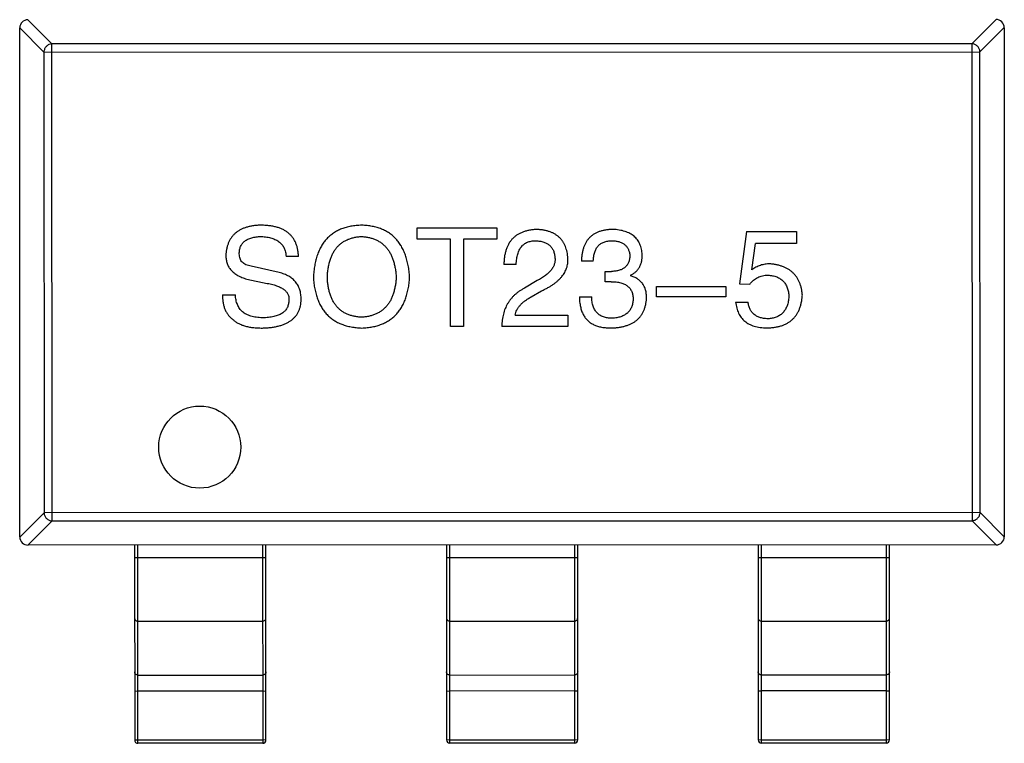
# Model space of a CAD drawing. Header units: inches. Extents: x -29 to 164, y -51 to 83.
# Tile 38 of 164: x 47.84 to 50.84, y 16.65 to 18.86. Entities that reach past the tile are written whole.
import ezdxf

# ---------------------------------------------------------------- set-up
doc = ezdxf.new("R2010")
doc.units = ezdxf.units.IN
doc.header["$LTSCALE"] = 1.21
doc.header["$MEASUREMENT"] = 0
doc.layers.get('0').update_dxf_attribs({"linetype": 'CONTINUOUS'})

msp = doc.modelspace()

# ---------------------------------------------------------------- linework, layer by layer
at = {"color": 7, "linetype": 'Continuous'}
for p, q in [((47.9361, 18.7839), (47.8623, 18.8577)), ((50.8132, 18.8583), (50.7394, 18.7845)), ((47.8378, 18.8331), (47.9116, 18.7593)), ((47.8381, 17.2827), (47.8378, 18.8327)), ((50.7639, 18.7599), (50.8377, 18.8338)), ((50.8378, 18.8333), (50.8381, 17.2833)), ((50.7394, 18.7845), (47.9361, 18.7839)), ((47.9364, 17.3315), (47.9361, 18.7839)), ((50.7394, 18.7845), (50.7397, 17.3321)), ((47.9116, 18.7593), (50.7639, 18.7599)), ((47.9116, 18.7593), (47.9119, 17.3561)), ((50.7642, 17.3567), (50.7639, 18.7599)), ((49.0491, 18.2238), (49.2917, 18.2239)), ((49.0491, 18.1894), (49.0491, 18.2238)), ((49.2917, 18.2239), (49.2917, 18.1895)), ((50.0521, 18.2126), (50.0309, 18.0535)), ((50.0521, 18.2126), (50.2046, 18.2126)), ((50.2046, 18.2126), (50.2046, 18.1765)), ((49.1508, 18.1894), (49.0491, 18.1894)), ((49.1508, 17.9239), (49.1508, 18.1894)), ((49.2917, 18.1895), (49.1901, 18.1894)), ((49.1901, 18.1894), (49.1902, 17.9239)), ((50.0686, 18.0962), (50.08, 18.1765)), ((50.2046, 18.1765), (50.08, 18.1765)), ((48.6872, 18.1369), (48.6495, 18.1369)), ((49.5857, 18.1223), (49.5496, 18.1223)), ((48.6282, 18.0877), (48.5429, 18.1073)), ((49.3509, 18.1124), (49.3132, 18.1124)), ((48.5298, 18.068), (48.5921, 18.0549)), ((49.4148, 18.0633), (49.3755, 18.0403)), ((49.6218, 18.0912), (49.6414, 18.0912)), ((49.6218, 18.06), (49.6218, 18.0912)), ((49.6988, 18.0797), (49.6988, 18.0781)), ((49.3968, 18.0141), (49.428, 18.0321)), ((49.6398, 18.06), (49.6218, 18.06)), ((49.7779, 18.0453), (49.9893, 18.0453)), ((49.7779, 18.0141), (49.7779, 18.0453)), ((49.9893, 18.0453), (49.9893, 18.0142)), ((50.0309, 18.0535), (50.062, 18.0519)), ((48.4561, 18.0204), (48.4954, 18.0204)), ((49.5431, 18.0141), (49.5808, 18.0141)), ((49.9893, 18.0142), (49.7779, 18.0141)), ((50.0194, 17.9978), (50.0571, 17.9978)), ((49.3476, 17.9583), (49.5083, 17.9584)), ((49.5083, 17.9584), (49.5083, 17.9239)), ((49.1902, 17.9239), (49.1508, 17.9239)), ((49.5083, 17.9239), (49.3067, 17.9239)), ((47.9119, 17.3561), (47.8381, 17.2822)), ((50.7642, 17.3567), (47.9119, 17.3561)), ((50.8381, 17.2829), (50.7642, 17.3567)), ((47.8626, 17.2577), (47.9364, 17.3315)), ((47.9364, 17.3315), (50.7397, 17.3321)), ((50.7397, 17.3321), (50.8135, 17.2583)), ((50.8131, 17.2583), (47.8631, 17.2577)), ((48.1881, 17.2578), (48.1882, 16.6643)), ((48.1982, 16.6543), (48.1981, 17.2578)), ((48.5781, 17.2578), (48.5782, 16.6544)), ((48.5882, 16.6644), (48.5881, 17.2578)), ((49.1381, 17.258), (49.1382, 16.6645)), ((49.1482, 16.6545), (49.1481, 17.258)), ((49.5281, 17.258), (49.5282, 16.6546)), ((49.5382, 16.6646), (49.5381, 17.258)), ((50.0881, 17.2582), (50.0882, 16.6647)), ((50.0982, 16.6547), (50.0981, 17.2582)), ((50.4781, 17.2582), (50.4782, 16.6548)), ((50.4882, 16.6648), (50.4881, 17.2582)), ((48.5881, 17.2189), (48.1881, 17.2188)), ((49.5381, 17.2191), (49.1381, 17.219)), ((50.4881, 17.2193), (50.0881, 17.2192)), ((48.1981, 17.0262), (48.5781, 17.0262)), ((49.1481, 17.0263), (49.5281, 17.0264)), ((50.0981, 17.0265), (50.4781, 17.0266)), ((48.1982, 16.8621), (48.5782, 16.8622)), ((49.1482, 16.8623), (49.5282, 16.8624)), ((50.0982, 16.8625), (50.4782, 16.8626)), ((48.1882, 16.8138), (48.1982, 16.8133)), ((48.5782, 16.8134), (48.1982, 16.8133)), ((48.5782, 16.8134), (48.5882, 16.8139)), ((49.1382, 16.814), (49.1482, 16.8135)), ((49.5282, 16.8136), (49.1482, 16.8135)), ((49.5282, 16.8136), (49.5382, 16.8141)), ((50.0882, 16.8142), (50.0982, 16.8137)), ((50.4782, 16.8138), (50.0982, 16.8137)), ((50.4782, 16.8138), (50.4882, 16.8143)), ((48.1982, 16.6638), (48.1882, 16.6643)), ((48.5782, 16.6639), (48.1982, 16.6638)), ((48.5782, 16.6544), (48.1982, 16.6543)), ((48.5882, 16.6644), (48.5782, 16.6639)), ((49.1482, 16.664), (49.1382, 16.6645)), ((49.5282, 16.6641), (49.1482, 16.664)), ((49.5282, 16.6546), (49.1482, 16.6545)), ((49.5382, 16.6646), (49.5282, 16.6641)), ((50.0982, 16.6642), (50.0882, 16.6647)), ((50.4782, 16.6643), (50.0982, 16.6642)), ((50.4782, 16.6548), (50.0982, 16.6547)), ((50.4882, 16.6648), (50.4782, 16.6643))]:
    msp.add_line(p, q, dxfattribs=at)
msp.add_circle((48.3864, 17.5562), 0.125, dxfattribs=at)
for centre, radius, start, end in [((47.8628, 18.8327), 0.025, 90.012, 180.012), ((50.8128, 18.8333), 0.025, 0.012, 90.012), ((47.8631, 17.2827), 0.025, 180.012, 270.012), ((50.8131, 17.2833), 0.025, 270.012, 0.012), ((48.1982, 16.6643), 0.01, 180.012, 270.012), ((48.5782, 16.6644), 0.01, 270.012, 0.012), ((49.1482, 16.6645), 0.01, 180.012, 270.012), ((49.5282, 16.6646), 0.01, 270.012, 0.012), ((50.0982, 16.6647), 0.01, 180.012, 270.012), ((50.4782, 16.6648), 0.01, 270.012, 0.012)]:
    msp.add_arc(centre, radius, start, end, dxfattribs=at)
for points, knots in [([(47.9361, 18.7839), (47.933, 18.7838), (47.9267, 18.7823), (47.9187, 18.7768), (47.9132, 18.7688), (47.9117, 18.7625), (47.9116, 18.7593)], [0, 0, 0, 0, 0.248875, 0.5, 0.751125, 1, 1, 1, 1]), ([(50.7639, 18.7599), (50.7638, 18.7631), (50.7624, 18.7694), (50.7569, 18.7774), (50.7489, 18.7829), (50.7425, 18.7844), (50.7394, 18.7845)], [0, 0, 0, 0, 0.248875, 0.5, 0.751125, 1, 1, 1, 1]), ([(48.5708, 18.2319), (48.5667, 18.2317), (48.5589, 18.2314), (48.5474, 18.23), (48.5368, 18.2278), (48.5268, 18.2251), (48.5177, 18.2217), (48.5092, 18.2177), (48.5015, 18.2129), (48.4945, 18.2075), (48.4883, 18.2014), (48.4828, 18.1946), (48.4781, 18.1871), (48.4741, 18.179), (48.4709, 18.1702), (48.4685, 18.1608), (48.4666, 18.1507), (48.4661, 18.1437), (48.4659, 18.1401)], [0, 0, 0, 0, 0.077604, 0.150579, 0.220083, 0.285578, 0.347594, 0.407359, 0.464757, 0.520774, 0.5761, 0.631449, 0.687327, 0.744836, 0.804268, 0.865895, 0.931164, 1, 1, 1, 1]), ([(48.6872, 18.1369), (48.687, 18.1407), (48.6866, 18.1482), (48.6848, 18.159), (48.6823, 18.1691), (48.6789, 18.1784), (48.6747, 18.1871), (48.6694, 18.1949), (48.6634, 18.202), (48.6565, 18.2084), (48.6487, 18.2139), (48.6402, 18.2188), (48.6306, 18.2229), (48.6203, 18.2262), (48.6091, 18.2288), (48.5971, 18.2306), (48.5842, 18.2317), (48.5754, 18.2319), (48.5708, 18.2319)], [0, 0, 0, 0, 0.067746, 0.131468, 0.192012, 0.249947, 0.305924, 0.360562, 0.415062, 0.46941, 0.524967, 0.582613, 0.642659, 0.706195, 0.77304, 0.844305, 0.919608, 1, 1, 1, 1]), ([(48.8801, 18.232), (48.8744, 18.2317), (48.8635, 18.2312), (48.8475, 18.229), (48.8326, 18.2257), (48.8187, 18.2211), (48.8058, 18.2153), (48.794, 18.2083), (48.7831, 18.2001), (48.7733, 18.1907), (48.7646, 18.1801), (48.7568, 18.1683), (48.7501, 18.1553), (48.7446, 18.1411), (48.74, 18.1258), (48.7365, 18.1092), (48.7338, 18.0915), (48.733, 18.0792), (48.7326, 18.0729)], [0, 0, 0, 0, 0.069152, 0.134813, 0.197211, 0.256568, 0.314021, 0.370015, 0.425333, 0.480469, 0.536197, 0.593559, 0.65308, 0.715045, 0.780396, 0.8495, 0.922535, 1, 1, 1, 1]), ([(49.026, 18.073), (49.0255, 18.0792), (49.0246, 18.0914), (49.0218, 18.1089), (49.0181, 18.1253), (49.0135, 18.1405), (49.0078, 18.1546), (49.0012, 18.1676), (48.9934, 18.1793), (48.9848, 18.1899), (48.9751, 18.1994), (48.9645, 18.2076), (48.9528, 18.2146), (48.9402, 18.2205), (48.9265, 18.2252), (48.9119, 18.2287), (48.8963, 18.2311), (48.8856, 18.2317), (48.8801, 18.232)], [0, 0, 0, 0, 0.077567, 0.150676, 0.219857, 0.285465, 0.347921, 0.407823, 0.465422, 0.52175, 0.577087, 0.632521, 0.688224, 0.745558, 0.804966, 0.866649, 0.931596, 1, 1, 1, 1]), ([(49.4148, 18.219), (49.4108, 18.2188), (49.4029, 18.2184), (49.3915, 18.2168), (49.3809, 18.2145), (49.371, 18.2113), (49.362, 18.2073), (49.3536, 18.2026), (49.346, 18.1972), (49.3393, 18.1908), (49.3333, 18.1837), (49.328, 18.1758), (49.3236, 18.1671), (49.32, 18.1577), (49.3171, 18.1475), (49.3149, 18.1365), (49.3136, 18.1247), (49.3133, 18.1166), (49.3132, 18.1124)], [0, 0, 0, 0, 0.07282, 0.141057, 0.2062, 0.267672, 0.326735, 0.383519, 0.439188, 0.494454, 0.549628, 0.605958, 0.66397, 0.72402, 0.787502, 0.854127, 0.925065, 1, 1, 1, 1]), ([(49.5083, 18.1305), (49.508, 18.1339), (49.5075, 18.1405), (49.5059, 18.15), (49.5036, 18.159), (49.5007, 18.1673), (49.4972, 18.1751), (49.493, 18.1822), (49.4881, 18.1887), (49.4825, 18.1945), (49.4763, 18.1998), (49.4695, 18.2044), (49.4619, 18.2084), (49.4538, 18.2118), (49.4449, 18.2145), (49.4355, 18.2167), (49.4254, 18.2182), (49.4184, 18.2187), (49.4148, 18.219)], [0, 0, 0, 0, 0.070688, 0.137741, 0.201612, 0.262778, 0.321223, 0.378455, 0.434411, 0.490146, 0.546362, 0.603392, 0.662208, 0.723401, 0.787372, 0.85442, 0.925153, 1, 1, 1, 1]), ([(49.6447, 18.219), (49.6409, 18.2189), (49.6336, 18.2187), (49.6229, 18.2173), (49.613, 18.2154), (49.6038, 18.2125), (49.5953, 18.2091), (49.5875, 18.2048), (49.5804, 18.1999), (49.5741, 18.1941), (49.5684, 18.1877), (49.5636, 18.1805), (49.5595, 18.1725), (49.556, 18.1639), (49.5533, 18.1545), (49.5513, 18.1444), (49.55, 18.1336), (49.5497, 18.1261), (49.5496, 18.1223)], [0, 0, 0, 0, 0.073232, 0.142595, 0.207997, 0.270074, 0.329156, 0.386529, 0.441846, 0.496976, 0.551877, 0.607941, 0.665637, 0.725446, 0.788542, 0.855101, 0.925196, 1, 1, 1, 1]), ([(49.7349, 18.142), (49.7346, 18.145), (49.7341, 18.1508), (49.7325, 18.1593), (49.7303, 18.1671), (49.7275, 18.1745), (49.7241, 18.1812), (49.72, 18.1875), (49.7153, 18.1932), (49.7099, 18.1983), (49.7039, 18.2029), (49.6973, 18.2068), (49.6901, 18.2103), (49.6822, 18.2131), (49.6737, 18.2155), (49.6646, 18.2172), (49.6548, 18.2185), (49.6481, 18.2189), (49.6447, 18.219)], [0, 0, 0, 0, 0.067521, 0.132139, 0.193339, 0.252064, 0.309083, 0.364848, 0.420021, 0.475612, 0.532002, 0.589602, 0.649896, 0.712634, 0.778603, 0.848416, 0.922155, 1, 1, 1, 1]), ([(48.5069, 18.145), (48.5069, 18.1471), (48.507, 18.1511), (48.5078, 18.1569), (48.5091, 18.1623), (48.5109, 18.1674), (48.5133, 18.172), (48.5162, 18.1763), (48.5197, 18.1802), (48.5236, 18.1837), (48.5282, 18.1867), (48.5331, 18.1895), (48.5387, 18.1918), (48.5448, 18.1937), (48.5514, 18.1952), (48.5585, 18.1965), (48.5661, 18.1971), (48.5714, 18.1974), (48.5741, 18.1975)], [0, 0, 0, 0, 0.06343, 0.124222, 0.181144, 0.236526, 0.290131, 0.343393, 0.396288, 0.450954, 0.506479, 0.565175, 0.627059, 0.692946, 0.76251, 0.836996, 0.915797, 1, 1, 1, 1]), ([(48.5741, 18.1975), (48.577, 18.1973), (48.5827, 18.197), (48.5909, 18.196), (48.5986, 18.1945), (48.6057, 18.1926), (48.6124, 18.1903), (48.6185, 18.1876), (48.624, 18.1844), (48.629, 18.1808), (48.6335, 18.1768), (48.6374, 18.1723), (48.6409, 18.1675), (48.6436, 18.1622), (48.646, 18.1564), (48.6477, 18.1503), (48.649, 18.1437), (48.6493, 18.1392), (48.6495, 18.1369)], [0, 0, 0, 0, 0.080942, 0.15724, 0.229821, 0.297692, 0.36242, 0.423911, 0.482196, 0.539298, 0.594482, 0.64892, 0.70322, 0.758404, 0.815258, 0.874182, 0.93522, 1, 1, 1, 1]), ([(48.7752, 18.073), (48.7754, 18.0778), (48.7759, 18.0872), (48.7778, 18.1008), (48.7801, 18.1136), (48.7833, 18.1255), (48.7873, 18.1364), (48.792, 18.1465), (48.7975, 18.1557), (48.8037, 18.164), (48.8107, 18.1714), (48.8184, 18.1779), (48.8268, 18.1835), (48.836, 18.1881), (48.846, 18.1919), (48.8567, 18.1947), (48.8681, 18.1967), (48.876, 18.1973), (48.8801, 18.1976)], [0, 0, 0, 0, 0.079527, 0.154518, 0.225493, 0.292262, 0.355914, 0.416367, 0.47473, 0.531171, 0.586124, 0.640791, 0.696133, 0.751962, 0.809861, 0.870342, 0.93333, 1, 1, 1, 1]), ([(48.8801, 18.1976), (48.8841, 18.1972), (48.8919, 18.1965), (48.9031, 18.1944), (48.9137, 18.1914), (48.9235, 18.1875), (48.9326, 18.1828), (48.941, 18.1771), (48.9487, 18.1706), (48.9557, 18.1632), (48.9619, 18.155), (48.9674, 18.1458), (48.9722, 18.1358), (48.9763, 18.1249), (48.9795, 18.1131), (48.9821, 18.1005), (48.9841, 18.0871), (48.9847, 18.0778), (48.985, 18.073)], [0, 0, 0, 0, 0.066185, 0.128757, 0.188826, 0.247016, 0.303201, 0.358331, 0.413554, 0.469092, 0.525618, 0.584057, 0.64487, 0.708721, 0.775674, 0.846303, 0.920903, 1, 1, 1, 1]), ([(49.3509, 18.1124), (49.351, 18.1153), (49.3512, 18.121), (49.3521, 18.1292), (49.3533, 18.1368), (49.3551, 18.1439), (49.3573, 18.1504), (49.3598, 18.1563), (49.3628, 18.1617), (49.3664, 18.1665), (49.3703, 18.1708), (49.3746, 18.1745), (49.3795, 18.1776), (49.3847, 18.1802), (49.3904, 18.1821), (49.3965, 18.1835), (49.4031, 18.1844), (49.4076, 18.1845), (49.4099, 18.1846)], [0, 0, 0, 0, 0.082594, 0.15978, 0.232961, 0.301462, 0.365595, 0.426678, 0.484662, 0.540809, 0.595146, 0.648401, 0.702272, 0.757102, 0.813447, 0.872233, 0.934055, 1, 1, 1, 1]), ([(49.4099, 18.1846), (49.4121, 18.1844), (49.4165, 18.1842), (49.4229, 18.1835), (49.4289, 18.1823), (49.4344, 18.1808), (49.4396, 18.1788), (49.4443, 18.1766), (49.4486, 18.1738), (49.4526, 18.1708), (49.456, 18.1672), (49.4592, 18.1634), (49.4618, 18.1591), (49.4641, 18.1544), (49.4659, 18.1494), (49.4674, 18.144), (49.4684, 18.1382), (49.4688, 18.1342), (49.4689, 18.1321)], [0, 0, 0, 0, 0.076112, 0.148436, 0.216883, 0.281466, 0.34298, 0.402356, 0.459881, 0.51546, 0.571111, 0.62658, 0.683162, 0.741007, 0.801404, 0.863825, 0.930544, 1, 1, 1, 1]), ([(49.5857, 18.1223), (49.5858, 18.1248), (49.586, 18.1297), (49.5869, 18.1368), (49.588, 18.1434), (49.5898, 18.1495), (49.5919, 18.1551), (49.5944, 18.1602), (49.5973, 18.1649), (49.6007, 18.1691), (49.6046, 18.1728), (49.6088, 18.1759), (49.6135, 18.1787), (49.6186, 18.1808), (49.6241, 18.1825), (49.6301, 18.1837), (49.6364, 18.1845), (49.6408, 18.1846), (49.643, 18.1846)], [0, 0, 0, 0, 0.078134, 0.15164, 0.221358, 0.286689, 0.348614, 0.407697, 0.464247, 0.520153, 0.574432, 0.629291, 0.684538, 0.742032, 0.801329, 0.863637, 0.930123, 1, 1, 1, 1]), ([(49.643, 18.1846), (49.6451, 18.1845), (49.6491, 18.1843), (49.6549, 18.1836), (49.6604, 18.1826), (49.6654, 18.1813), (49.6702, 18.1796), (49.6745, 18.1775), (49.6784, 18.1751), (49.682, 18.1724), (49.6853, 18.1694), (49.688, 18.1659), (49.6906, 18.1623), (49.6926, 18.1582), (49.6943, 18.1538), (49.6957, 18.1491), (49.6966, 18.144), (49.697, 18.1405), (49.6972, 18.1387)], [0, 0, 0, 0, 0.078051, 0.151197, 0.220412, 0.286742, 0.34933, 0.409464, 0.467368, 0.52298, 0.578639, 0.633998, 0.690142, 0.746855, 0.805868, 0.867776, 0.932345, 1, 1, 1, 1]), ([(48.4659, 18.1401), (48.4659, 18.1379), (48.466, 18.1336), (48.4668, 18.1272), (48.468, 18.1211), (48.4698, 18.1153), (48.4721, 18.1098), (48.4748, 18.1045), (48.4781, 18.0996), (48.4818, 18.0949), (48.4861, 18.0906), (48.4908, 18.0864), (48.4962, 18.0827), (48.5019, 18.0791), (48.5081, 18.0759), (48.5149, 18.073), (48.5222, 18.0702), (48.5272, 18.0687), (48.5298, 18.068)], [0, 0, 0, 0, 0.063238, 0.123934, 0.183175, 0.240763, 0.297716, 0.35399, 0.41043, 0.466931, 0.525151, 0.585145, 0.647083, 0.711121, 0.778546, 0.84866, 0.922421, 1, 1, 1, 1]), ([(48.5429, 18.1073), (48.5401, 18.1078), (48.5347, 18.1087), (48.5273, 18.1112), (48.5209, 18.1146), (48.5158, 18.119), (48.5117, 18.1243), (48.5089, 18.1305), (48.5071, 18.1375), (48.507, 18.1424), (48.5069, 18.145)], [0, 0, 0, 0, 0.148023, 0.281917, 0.403558, 0.517739, 0.629599, 0.744162, 0.865862, 1, 1, 1, 1]), ([(49.4689, 18.1321), (49.469, 18.1305), (49.4692, 18.1273), (49.4689, 18.1225), (49.4681, 18.1177), (49.4669, 18.113), (49.4651, 18.1084), (49.4629, 18.1039), (49.4602, 18.0995), (49.457, 18.0952), (49.4535, 18.0908), (49.4493, 18.0867), (49.4447, 18.0826), (49.4397, 18.0785), (49.4341, 18.0746), (49.4282, 18.0707), (49.4217, 18.0669), (49.4172, 18.0645), (49.4148, 18.0633)], [0, 0, 0, 0, 0.052237, 0.103888, 0.155485, 0.207395, 0.259864, 0.31356, 0.369176, 0.4266, 0.486836, 0.550048, 0.61567, 0.685271, 0.75824, 0.834614, 0.915635, 1, 1, 1, 1]), ([(49.428, 18.0321), (49.4314, 18.0337), (49.438, 18.0367), (49.4474, 18.0417), (49.4562, 18.0469), (49.4643, 18.0522), (49.4717, 18.0578), (49.4784, 18.0635), (49.4845, 18.0694), (49.4898, 18.0754), (49.4946, 18.0817), (49.4986, 18.0881), (49.5019, 18.0948), (49.5046, 18.1015), (49.5066, 18.1085), (49.5078, 18.1157), (49.5085, 18.123), (49.5083, 18.128), (49.5083, 18.1305)], [0, 0, 0, 0, 0.082731, 0.161257, 0.236138, 0.307554, 0.375712, 0.440848, 0.502916, 0.562567, 0.619798, 0.675716, 0.73039, 0.78386, 0.837315, 0.890547, 0.944917, 1, 1, 1, 1]), ([(49.6972, 18.1387), (49.697, 18.1369), (49.6968, 18.1332), (49.696, 18.128), (49.6948, 18.1231), (49.6932, 18.1186), (49.6911, 18.1144), (49.6886, 18.1105), (49.6858, 18.107), (49.6824, 18.1038), (49.6787, 18.101), (49.6746, 18.0985), (49.6701, 18.0964), (49.6652, 18.0946), (49.6598, 18.0933), (49.654, 18.0922), (49.6479, 18.0914), (49.6436, 18.0913), (49.6414, 18.0912)], [0, 0, 0, 0, 0.067741, 0.131599, 0.192143, 0.249977, 0.306453, 0.361639, 0.416449, 0.471489, 0.527582, 0.584873, 0.644974, 0.70814, 0.77492, 0.845909, 0.920585, 1, 1, 1, 1]), ([(49.6988, 18.0797), (49.7017, 18.0811), (49.7073, 18.0839), (49.7147, 18.0895), (49.721, 18.096), (49.7261, 18.1034), (49.73, 18.1118), (49.7329, 18.121), (49.7346, 18.1312), (49.7348, 18.1383), (49.7349, 18.142)], [0, 0, 0, 0, 0.125227, 0.244792, 0.361427, 0.478215, 0.59667, 0.722058, 0.856314, 1, 1, 1, 1]), ([(50.1243, 18.1142), (50.1217, 18.1142), (50.1167, 18.114), (50.1091, 18.1132), (50.1019, 18.1118), (50.0948, 18.1098), (50.0879, 18.1072), (50.0812, 18.1042), (50.0747, 18.1005), (50.0706, 18.0976), (50.0686, 18.0962)], [0, 0, 0, 0, 0.129488, 0.255609, 0.38009, 0.502685, 0.625504, 0.749031, 0.873124, 1, 1, 1, 1]), ([(50.2227, 18.0192), (50.2223, 18.0227), (50.2217, 18.0296), (50.2199, 18.0395), (50.2174, 18.0489), (50.2142, 18.0577), (50.2104, 18.0658), (50.206, 18.0733), (50.2007, 18.0802), (50.1949, 18.0865), (50.1884, 18.0921), (50.1812, 18.0972), (50.1733, 18.1016), (50.1648, 18.1054), (50.1556, 18.1086), (50.1458, 18.1111), (50.1353, 18.1131), (50.128, 18.1138), (50.1243, 18.1142)], [0, 0, 0, 0, 0.070056, 0.136784, 0.200181, 0.261459, 0.320361, 0.377607, 0.434201, 0.490556, 0.547297, 0.604711, 0.66384, 0.725285, 0.788826, 0.855809, 0.925831, 1, 1, 1, 1]), ([(48.6954, 18.0057), (48.6954, 18.0084), (48.6953, 18.0136), (48.6945, 18.0213), (48.6932, 18.0285), (48.6913, 18.0354), (48.689, 18.0419), (48.686, 18.048), (48.6826, 18.0538), (48.6787, 18.0591), (48.6742, 18.0641), (48.6692, 18.0686), (48.6636, 18.0728), (48.6576, 18.0765), (48.651, 18.0799), (48.6439, 18.0829), (48.6362, 18.0856), (48.6309, 18.087), (48.6282, 18.0877)], [0, 0, 0, 0, 0.069111, 0.134881, 0.198727, 0.259407, 0.319007, 0.377056, 0.434317, 0.491571, 0.548636, 0.606792, 0.666243, 0.727818, 0.791484, 0.858071, 0.927249, 1, 1, 1, 1]), ([(48.7326, 18.0729), (48.7331, 18.0669), (48.734, 18.0552), (48.7368, 18.0382), (48.7405, 18.0223), (48.7452, 18.0075), (48.7509, 17.9938), (48.7577, 17.9813), (48.7654, 17.9699), (48.7742, 17.9597), (48.784, 17.9506), (48.7947, 17.9426), (48.8066, 17.9358), (48.8194, 17.9301), (48.8332, 17.9255), (48.8479, 17.9221), (48.8637, 17.9197), (48.8746, 17.9192), (48.8801, 17.9189)], [0, 0, 0, 0, 0.075921, 0.147605, 0.21565, 0.280144, 0.341762, 0.400894, 0.458022, 0.514147, 0.569605, 0.625256, 0.681857, 0.740217, 0.800617, 0.86368, 0.930079, 1, 1, 1, 1]), ([(48.8801, 17.9517), (48.8761, 17.9519), (48.8682, 17.9525), (48.8568, 17.9545), (48.8461, 17.9572), (48.8361, 17.9608), (48.8269, 17.9654), (48.8184, 17.9708), (48.8107, 17.9771), (48.8038, 17.9844), (48.7975, 17.9924), (48.792, 18.0013), (48.7874, 18.0112), (48.7833, 18.0218), (48.7802, 18.0334), (48.7778, 18.0458), (48.776, 18.0591), (48.7755, 18.0683), (48.7752, 18.073)], [0, 0, 0, 0, 0.06765, 0.131591, 0.192902, 0.251442, 0.307964, 0.363592, 0.418442, 0.47374, 0.529963, 0.587768, 0.647917, 0.710953, 0.777434, 0.847168, 0.921622, 1, 1, 1, 1]), ([(48.8801, 17.9189), (48.8857, 17.9192), (48.8964, 17.9198), (48.912, 17.9221), (48.9266, 17.9256), (48.9402, 17.9301), (48.9529, 17.9358), (48.9645, 17.9427), (48.9752, 17.9506), (48.9848, 17.9597), (48.9935, 17.97), (49.0012, 17.9814), (49.0079, 17.9939), (49.0135, 18.0076), (49.0182, 18.0223), (49.0218, 18.0382), (49.0246, 18.0552), (49.0255, 18.067), (49.026, 18.073)], [0, 0, 0, 0, 0.069543, 0.135551, 0.198218, 0.258467, 0.316451, 0.372703, 0.428457, 0.483848, 0.539952, 0.597251, 0.656588, 0.718448, 0.783219, 0.851581, 0.92366, 1, 1, 1, 1]), ([(48.985, 18.073), (48.9847, 18.0684), (48.9841, 18.0593), (48.9821, 18.0462), (48.9795, 18.0339), (48.9763, 18.0225), (48.9722, 18.0119), (48.9674, 18.0022), (48.962, 17.9933), (48.9557, 17.9852), (48.9488, 17.978), (48.9411, 17.9717), (48.9327, 17.9662), (48.9236, 17.9615), (48.9137, 17.9577), (48.9031, 17.9548), (48.8919, 17.9526), (48.8841, 17.952), (48.8801, 17.9517)], [0, 0, 0, 0, 0.077942, 0.152007, 0.221727, 0.288073, 0.351, 0.411526, 0.469701, 0.526016, 0.581668, 0.637084, 0.692684, 0.749573, 0.808409, 0.869306, 0.932836, 1, 1, 1, 1]), ([(49.748, 18.0109), (49.748, 18.013), (49.7479, 18.0172), (49.7472, 18.0233), (49.7464, 18.0292), (49.745, 18.0347), (49.7433, 18.04), (49.7412, 18.0449), (49.7386, 18.0496), (49.7358, 18.054), (49.7325, 18.058), (49.7288, 18.0618), (49.7247, 18.0652), (49.7203, 18.0685), (49.7155, 18.0713), (49.7103, 18.0739), (49.7047, 18.0762), (49.7008, 18.0774), (49.6988, 18.0781)], [0, 0, 0, 0, 0.071215, 0.138707, 0.20396, 0.266995, 0.327734, 0.387609, 0.445602, 0.503345, 0.561136, 0.618597, 0.677672, 0.738255, 0.799989, 0.863961, 0.930555, 1, 1, 1, 1]), ([(50.062, 18.0519), (50.0638, 18.0541), (50.0673, 18.0585), (50.0733, 18.0642), (50.0797, 18.069), (50.0865, 18.0729), (50.0938, 18.076), (50.1014, 18.0782), (50.1094, 18.0796), (50.115, 18.0797), (50.1178, 18.0798)], [0, 0, 0, 0, 0.132471, 0.259199, 0.382453, 0.502638, 0.622849, 0.744865, 0.870389, 1, 1, 1, 1]), ([(50.1178, 18.0798), (50.1202, 18.0796), (50.125, 18.0792), (50.1319, 18.0781), (50.1384, 18.0767), (50.1444, 18.0746), (50.15, 18.0721), (50.1552, 18.0692), (50.1599, 18.0657), (50.1642, 18.0619), (50.168, 18.0575), (50.1713, 18.0527), (50.1742, 18.0474), (50.1766, 18.0416), (50.1786, 18.0354), (50.1801, 18.0288), (50.1812, 18.0217), (50.1815, 18.0167), (50.1817, 18.0142)], [0, 0, 0, 0, 0.071832, 0.140066, 0.204455, 0.266341, 0.32589, 0.383089, 0.439379, 0.495454, 0.551183, 0.608094, 0.666555, 0.726952, 0.789772, 0.856464, 0.926451, 1, 1, 1, 1]), ([(48.5921, 18.0549), (48.595, 18.0543), (48.6007, 18.0532), (48.6088, 18.0513), (48.6163, 18.0491), (48.6231, 18.0467), (48.6294, 18.0441), (48.6351, 18.0413), (48.6401, 18.0382), (48.6446, 18.035), (48.6484, 18.0314), (48.6516, 18.0278), (48.6542, 18.0238), (48.6562, 18.0196), (48.6575, 18.0152), (48.6583, 18.0106), (48.6583, 18.0057), (48.6579, 18.0025), (48.6577, 18.0008)], [0, 0, 0, 0, 0.0932, 0.181198, 0.26306, 0.339627, 0.41092, 0.477479, 0.538825, 0.596824, 0.650619, 0.702235, 0.751666, 0.79967, 0.847759, 0.896274, 0.946739, 1, 1, 1, 1]), ([(49.3755, 18.0403), (49.3728, 18.0388), (49.3674, 18.0358), (49.3597, 18.0307), (49.3526, 18.0253), (49.346, 18.0196), (49.3398, 18.0135), (49.3343, 18.0071), (49.3291, 18.0003), (49.3246, 17.9932), (49.3205, 17.9857), (49.317, 17.9779), (49.3139, 17.9698), (49.3115, 17.9612), (49.3095, 17.9524), (49.308, 17.9432), (49.307, 17.9337), (49.3068, 17.9272), (49.3067, 17.9239)], [0, 0, 0, 0, 0.065828, 0.130094, 0.192451, 0.254037, 0.313974, 0.373757, 0.433048, 0.492243, 0.551902, 0.611758, 0.672678, 0.734814, 0.798569, 0.863693, 0.930488, 1, 1, 1, 1]), ([(49.6398, 18.06), (49.6425, 18.06), (49.6478, 18.06), (49.6554, 18.0592), (49.6625, 18.0583), (49.6691, 18.0567), (49.6752, 18.0549), (49.6808, 18.0526), (49.6857, 18.0498), (49.6902, 18.0466), (49.6942, 18.043), (49.6976, 18.039), (49.7006, 18.0345), (49.703, 18.0296), (49.7048, 18.0243), (49.7061, 18.0185), (49.7069, 18.0124), (49.707, 18.0081), (49.707, 18.0059)], [0, 0, 0, 0, 0.082495, 0.159728, 0.232496, 0.300725, 0.365163, 0.425859, 0.483728, 0.538892, 0.592921, 0.646195, 0.699968, 0.754746, 0.811387, 0.870806, 0.933482, 1, 1, 1, 1]), ([(48.4561, 18.0204), (48.456, 18.0163), (48.4559, 18.0084), (48.4572, 17.9969), (48.4594, 17.9861), (48.4628, 17.9762), (48.4673, 17.9671), (48.4728, 17.9588), (48.4794, 17.9513), (48.4846, 17.9471), (48.4872, 17.945)], [0, 0, 0, 0, 0.144278, 0.280018, 0.408467, 0.530887, 0.648749, 0.76463, 0.881475, 1, 1, 1, 1]), ([(48.5774, 17.95), (48.5742, 17.9501), (48.5679, 17.9503), (48.5587, 17.9513), (48.5502, 17.9528), (48.5423, 17.9549), (48.535, 17.9574), (48.5282, 17.9605), (48.5222, 17.9641), (48.5167, 17.9683), (48.5119, 17.973), (48.5076, 17.9782), (48.5039, 17.9839), (48.5011, 17.9903), (48.4987, 17.9971), (48.4969, 18.0044), (48.4957, 18.0122), (48.4955, 18.0177), (48.4954, 18.0204)], [0, 0, 0, 0, 0.079335, 0.15404, 0.224955, 0.291021, 0.353982, 0.414027, 0.47178, 0.527247, 0.581879, 0.636096, 0.691322, 0.747597, 0.806328, 0.867466, 0.932039, 1, 1, 1, 1]), ([(48.5774, 17.9188), (48.5821, 17.919), (48.5912, 17.9194), (48.6045, 17.9207), (48.6168, 17.9227), (48.6282, 17.9253), (48.6388, 17.9285), (48.6484, 17.9324), (48.6573, 17.9368), (48.6651, 17.942), (48.6721, 17.9477), (48.6782, 17.9542), (48.6834, 17.9612), (48.6876, 17.9689), (48.6909, 17.9772), (48.6935, 17.9862), (48.695, 17.9957), (48.6953, 18.0023), (48.6954, 18.0057)], [0, 0, 0, 0, 0.08539, 0.165926, 0.241159, 0.312046, 0.378904, 0.441563, 0.500906, 0.55769, 0.612, 0.665045, 0.717904, 0.770385, 0.824307, 0.880048, 0.938483, 1, 1, 1, 1]), ([(49.3476, 17.9583), (49.3482, 17.9609), (49.3492, 17.9662), (49.3525, 17.9737), (49.3568, 17.981), (49.3624, 17.9881), (49.3692, 17.995), (49.3773, 18.0017), (49.3865, 18.0081), (49.3933, 18.012), (49.3968, 18.0141)], [0, 0, 0, 0, 0.103034, 0.208166, 0.318255, 0.434664, 0.559728, 0.695394, 0.841708, 1, 1, 1, 1]), ([(49.5431, 18.0141), (49.5432, 18.0114), (49.5434, 18.0062), (49.544, 17.9985), (49.5451, 17.9912), (49.5464, 17.9843), (49.5481, 17.9777), (49.55, 17.9714), (49.5523, 17.9656), (49.5549, 17.96), (49.5578, 17.9548), (49.561, 17.95), (49.5646, 17.9456), (49.5685, 17.9415), (49.5727, 17.9378), (49.5773, 17.9344), (49.5822, 17.9314), (49.5856, 17.9297), (49.5874, 17.9289)], [0, 0, 0, 0, 0.078937, 0.154495, 0.226898, 0.296844, 0.363348, 0.427781, 0.48946, 0.549586, 0.607902, 0.664733, 0.720805, 0.776157, 0.831175, 0.886736, 0.943094, 1, 1, 1, 1]), ([(49.6431, 17.9485), (49.6406, 17.9486), (49.6359, 17.9487), (49.629, 17.9495), (49.6225, 17.9507), (49.6165, 17.9525), (49.6109, 17.9548), (49.6059, 17.9576), (49.6013, 17.961), (49.5971, 17.9649), (49.5934, 17.9693), (49.5902, 17.9741), (49.5874, 17.9796), (49.5852, 17.9855), (49.5833, 17.9919), (49.582, 17.9989), (49.5811, 18.0063), (49.5809, 18.0115), (49.5808, 18.0141)], [0, 0, 0, 0, 0.071272, 0.13882, 0.201858, 0.262757, 0.320043, 0.376709, 0.431462, 0.486034, 0.541209, 0.597703, 0.65589, 0.717768, 0.782056, 0.850407, 0.92277, 1, 1, 1, 1]), ([(49.6415, 17.919), (49.6456, 17.9192), (49.6536, 17.9196), (49.6652, 17.921), (49.676, 17.9231), (49.6861, 17.9259), (49.6955, 17.9292), (49.704, 17.9333), (49.7119, 17.938), (49.719, 17.9435), (49.7253, 17.9496), (49.7309, 17.9564), (49.7357, 17.9638), (49.7397, 17.972), (49.743, 17.9807), (49.7454, 17.9902), (49.7472, 18.0003), (49.7477, 18.0073), (49.748, 18.0109)], [0, 0, 0, 0, 0.078078, 0.151942, 0.221594, 0.28726, 0.350176, 0.409768, 0.467648, 0.523784, 0.578904, 0.634014, 0.689819, 0.746826, 0.805875, 0.867063, 0.931764, 1, 1, 1, 1]), ([(49.707, 18.0059), (49.7069, 18.0037), (49.7065, 17.9995), (49.7054, 17.9933), (49.7039, 17.9875), (49.7019, 17.9821), (49.6995, 17.9771), (49.6967, 17.9724), (49.6932, 17.9683), (49.6895, 17.9644), (49.6852, 17.961), (49.6805, 17.958), (49.6754, 17.9554), (49.6698, 17.9532), (49.6637, 17.9515), (49.6572, 17.9501), (49.6503, 17.949), (49.6456, 17.9487), (49.6431, 17.9485)], [0, 0, 0, 0, 0.068514, 0.133941, 0.195994, 0.255362, 0.312994, 0.369441, 0.424687, 0.480522, 0.537148, 0.594801, 0.654411, 0.716817, 0.781981, 0.850498, 0.923306, 1, 1, 1, 1]), ([(50.1145, 17.9191), (50.1186, 17.9193), (50.1266, 17.9196), (50.1382, 17.9209), (50.1491, 17.9229), (50.1593, 17.9258), (50.1687, 17.9294), (50.1774, 17.9338), (50.1853, 17.939), (50.1925, 17.9448), (50.1989, 17.9515), (50.2046, 17.9589), (50.2096, 17.9671), (50.2137, 17.9761), (50.217, 17.9858), (50.2198, 17.9962), (50.2216, 18.0075), (50.2223, 18.0152), (50.2227, 18.0192)], [0, 0, 0, 0, 0.074337, 0.144658, 0.211298, 0.274399, 0.334717, 0.392948, 0.449757, 0.505394, 0.56075, 0.616858, 0.674126, 0.733366, 0.795021, 0.859694, 0.927941, 1, 1, 1, 1]), ([(50.1817, 18.0142), (50.1815, 18.0117), (50.181, 18.0068), (50.1798, 17.9996), (50.1782, 17.993), (50.1762, 17.9867), (50.1738, 17.9809), (50.171, 17.9756), (50.1678, 17.9707), (50.1642, 17.9662), (50.1602, 17.9623), (50.1558, 17.9587), (50.151, 17.9556), (50.1457, 17.953), (50.1401, 17.9508), (50.1341, 17.949), (50.1277, 17.9478), (50.1233, 17.9473), (50.1211, 17.947)], [0, 0, 0, 0, 0.076076, 0.147929, 0.216494, 0.28139, 0.343555, 0.403665, 0.461756, 0.518574, 0.57465, 0.630617, 0.687539, 0.745203, 0.805007, 0.867454, 0.932274, 1, 1, 1, 1]), ([(48.6577, 18.0008), (48.6576, 17.9988), (48.6574, 17.9949), (48.6562, 17.9893), (48.6545, 17.984), (48.6522, 17.9791), (48.6493, 17.9746), (48.6457, 17.9705), (48.6415, 17.9667), (48.6368, 17.9634), (48.6315, 17.9603), (48.6255, 17.9577), (48.6189, 17.9555), (48.6118, 17.9536), (48.604, 17.9522), (48.5957, 17.951), (48.5867, 17.9502), (48.5806, 17.95), (48.5774, 17.95)], [0, 0, 0, 0, 0.05617, 0.109836, 0.161504, 0.212099, 0.262487, 0.313111, 0.36568, 0.419737, 0.477556, 0.53817, 0.603387, 0.672532, 0.746929, 0.825941, 0.910245, 1, 1, 1, 1]), ([(50.0194, 17.9978), (50.0198, 17.9947), (50.0206, 17.9886), (50.0225, 17.9798), (50.0251, 17.9716), (50.0283, 17.964), (50.0321, 17.957), (50.0366, 17.9506), (50.0415, 17.9447), (50.0473, 17.9395), (50.0535, 17.9348), (50.0604, 17.9308), (50.0679, 17.9273), (50.0761, 17.9245), (50.0848, 17.9223), (50.0942, 17.9206), (50.1041, 17.9195), (50.111, 17.9193), (50.1145, 17.9191)], [0, 0, 0, 0, 0.068545, 0.133544, 0.19542, 0.255245, 0.312812, 0.36916, 0.424791, 0.480307, 0.536971, 0.594633, 0.654367, 0.716937, 0.782022, 0.850991, 0.92325, 1, 1, 1, 1]), ([(50.1211, 17.947), (50.1187, 17.947), (50.1142, 17.9471), (50.1076, 17.9477), (50.1014, 17.9487), (50.0956, 17.9501), (50.0902, 17.9519), (50.0852, 17.9541), (50.0805, 17.9566), (50.0763, 17.9596), (50.0725, 17.963), (50.0691, 17.9668), (50.0661, 17.971), (50.0634, 17.9756), (50.0613, 17.9806), (50.0594, 17.986), (50.058, 17.9918), (50.0574, 17.9958), (50.0571, 17.9978)], [0, 0, 0, 0, 0.076648, 0.148913, 0.217705, 0.28283, 0.345406, 0.405074, 0.462929, 0.519315, 0.57498, 0.630645, 0.68742, 0.745021, 0.804689, 0.866635, 0.93176, 1, 1, 1, 1]), ([(48.4872, 17.945), (48.4896, 17.9429), (48.4944, 17.9386), (48.5028, 17.9333), (48.5124, 17.9288), (48.5231, 17.9251), (48.5351, 17.9223), (48.5481, 17.9202), (48.5624, 17.919), (48.5723, 17.9189), (48.5774, 17.9188)], [0, 0, 0, 0, 0.09804, 0.200818, 0.309803, 0.427378, 0.554601, 0.691373, 0.839613, 1, 1, 1, 1]), ([(49.5874, 17.9289), (49.5891, 17.9281), (49.5926, 17.9264), (49.5982, 17.9245), (49.6043, 17.9227), (49.6109, 17.9215), (49.6179, 17.9203), (49.6253, 17.9196), (49.6332, 17.9192), (49.6387, 17.9191), (49.6415, 17.919)], [0, 0, 0, 0, 0.101955, 0.208983, 0.322698, 0.44339, 0.570851, 0.70629, 0.84885, 1, 1, 1, 1]), ([(47.9119, 17.3561), (47.912, 17.3529), (47.9135, 17.3466), (47.919, 17.3386), (47.927, 17.3331), (47.9333, 17.3316), (47.9364, 17.3315)], [0, 0, 0, 0, 0.248875, 0.5, 0.751125, 1, 1, 1, 1]), ([(50.7397, 17.3321), (50.7428, 17.3322), (50.7492, 17.3337), (50.7572, 17.3392), (50.7627, 17.3472), (50.7641, 17.3535), (50.7642, 17.3567)], [0, 0, 0, 0, 0.248875, 0.5, 0.751125, 1, 1, 1, 1]), ([(48.1881, 17.0355), (48.1881, 17.0343), (48.1887, 17.0318), (48.1909, 17.0287), (48.1942, 17.0266), (48.1968, 17.0262), (48.1981, 17.0262)], [0, 0, 0, 0, 0.242809, 0.48985, 0.742832, 1, 1, 1, 1]), ([(48.5781, 17.0262), (48.5794, 17.0262), (48.582, 17.0267), (48.5853, 17.0288), (48.5876, 17.0319), (48.5881, 17.0344), (48.5881, 17.0356)], [0, 0, 0, 0, 0.257168, 0.51015, 0.757191, 1, 1, 1, 1]), ([(49.1381, 17.0357), (49.1381, 17.0345), (49.1387, 17.032), (49.1409, 17.0289), (49.1442, 17.0268), (49.1468, 17.0263), (49.1481, 17.0263)], [0, 0, 0, 0, 0.242809, 0.48985, 0.742832, 1, 1, 1, 1]), ([(49.5281, 17.0264), (49.5294, 17.0264), (49.532, 17.0269), (49.5353, 17.029), (49.5376, 17.0321), (49.5381, 17.0346), (49.5381, 17.0358)], [0, 0, 0, 0, 0.257168, 0.51015, 0.757191, 1, 1, 1, 1]), ([(50.0881, 17.0359), (50.0881, 17.0347), (50.0887, 17.0322), (50.0909, 17.0291), (50.0942, 17.027), (50.0968, 17.0265), (50.0981, 17.0265)], [0, 0, 0, 0, 0.242809, 0.48985, 0.742832, 1, 1, 1, 1]), ([(50.4781, 17.0266), (50.4794, 17.0266), (50.482, 17.0271), (50.4853, 17.0292), (50.4876, 17.0323), (50.4881, 17.0348), (50.4881, 17.036)], [0, 0, 0, 0, 0.257168, 0.51015, 0.757191, 1, 1, 1, 1]), ([(48.1982, 16.8621), (48.1969, 16.8621), (48.1943, 16.8626), (48.1909, 16.8646), (48.1887, 16.8678), (48.1882, 16.8703), (48.1882, 16.8715)], [0, 0, 0, 0, 0.257168, 0.51015, 0.757191, 1, 1, 1, 1]), ([(48.5882, 16.8716), (48.5882, 16.8703), (48.5876, 16.8678), (48.5854, 16.8647), (48.5821, 16.8627), (48.5795, 16.8622), (48.5782, 16.8622)], [0, 0, 0, 0, 0.242809, 0.48985, 0.742832, 1, 1, 1, 1]), ([(49.1482, 16.8623), (49.1469, 16.8623), (49.1443, 16.8628), (49.1409, 16.8648), (49.1387, 16.868), (49.1382, 16.8705), (49.1382, 16.8717)], [0, 0, 0, 0, 0.257168, 0.51015, 0.757191, 1, 1, 1, 1]), ([(49.5382, 16.8718), (49.5382, 16.8705), (49.5376, 16.868), (49.5354, 16.8649), (49.5321, 16.8629), (49.5295, 16.8624), (49.5282, 16.8624)], [0, 0, 0, 0, 0.242809, 0.48985, 0.742832, 1, 1, 1, 1]), ([(50.0982, 16.8625), (50.0969, 16.8625), (50.0943, 16.863), (50.0909, 16.865), (50.0887, 16.8682), (50.0882, 16.8707), (50.0882, 16.8719)], [0, 0, 0, 0, 0.257168, 0.51015, 0.757191, 1, 1, 1, 1]), ([(50.4882, 16.872), (50.4882, 16.8707), (50.4876, 16.8682), (50.4854, 16.8651), (50.4821, 16.8631), (50.4795, 16.8626), (50.4782, 16.8626)], [0, 0, 0, 0, 0.242809, 0.48985, 0.742832, 1, 1, 1, 1])]:
    msp.add_open_spline(points, degree=3, knots=knots, dxfattribs=at)

doc.saveas('drawing.dxf')
